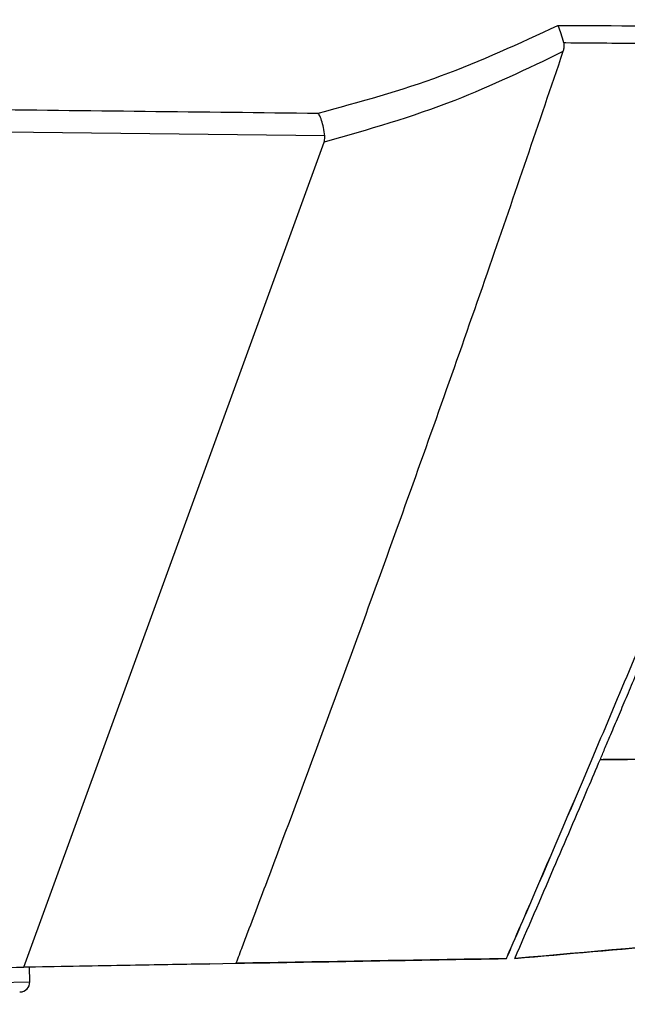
# Model space of a CAD drawing. Header units: millimetres. Extents: x -0.201 to 0.721, y -0.195 to 0.483.
# Tile 8 of 188: x -0.108 to -0.096, y 0.048 to 0.068. Entities that reach past the tile are written whole.
import ezdxf

# ---------------------------------------------------------------- set-up
doc = ezdxf.new("R2010")
doc.units = ezdxf.units.MM

msp = doc.modelspace()

# ---------------------------------------------------------------- linework, layer by layer
at = {"color": 7, "linetype": 'Continuous', "lineweight": 25}
for p, q in [((-0.108112, 0.049194), (-0.102095, 0.065735)), ((-0.096736, 0.053337), (-0.096734, 0.053337)), ((-0.150973, 0.048446), (-0.108112, 0.049194)), ((-0.109464, 0.049171), (-0.104464, 0.049258)), ((-0.104386, 0.049259), (-0.108112, 0.049194)), ((-0.107994, 0.048896), (-0.108, 0.049196)), ((-0.107992, 0.048896), (-0.107997, 0.049196)), ((-0.104962, 0.049249), (-0.104384, 0.049259)), ((-0.104462, 0.049258), (-0.104464, 0.049258)), ((-0.104386, 0.049259), (-0.103862, 0.049269)), ((-0.104384, 0.049259), (-0.10386, 0.049269)), ((-0.098442, 0.049363), (-0.098439, 0.049363)), ((-0.108753, 0.048883), (-0.107994, 0.048896))]:
    msp.add_line(p, q, dxfattribs=at)
for centre in [(-0.108194, 0.048893), (-0.108192, 0.048893)]:
    msp.add_arc(centre, 0.0002, 271, 1, dxfattribs=at)
for points, knots in [([(-0.09741, 0.068077), (-0.096267, 0.068071), (-0.094033, 0.06806), (-0.091805, 0.068148), (-0.090717, 0.068192)], [0, 0, 0, 0, 0.5117047, 1, 1, 1, 1]), ([(-0.102213, 0.066317), (-0.101384, 0.066543), (-0.099756, 0.066989), (-0.098182, 0.067718), (-0.09741, 0.068077)], [0, 0, 0, 0, 0.509032, 1, 1, 1, 1]), ([(-0.097293, 0.067725), (-0.097309, 0.067788), (-0.09734, 0.067908), (-0.097383, 0.068018), (-0.097405, 0.068068), (-0.097409, 0.068075), (-0.09741, 0.068077)], [0, 0, 0, 0, 0.476911, 0.916811, 0.985753, 1, 1, 1, 1]), ([(-0.098442, 0.049363), (-0.098435, 0.049379), (-0.098403, 0.049453), (-0.098267, 0.049765), (-0.097701, 0.051073), (-0.096653, 0.053522), (-0.095219, 0.056943), (-0.093734, 0.060562), (-0.092276, 0.064192), (-0.091328, 0.066622), (-0.090854, 0.067837)], [0, 0, 0, 0, 0.002509, 0.012231, 0.051119, 0.216513, 0.412354, 0.608208, 0.804098, 1, 1, 1, 1]), ([(-0.090854, 0.067837), (-0.091372, 0.067815), (-0.09241, 0.067769), (-0.093995, 0.067731), (-0.095609, 0.067713), (-0.096717, 0.067718), (-0.097279, 0.067725), (-0.097293, 0.067725)], [0, 0, 0, 0, 0.242072, 0.484244, 0.738683, 0.993232, 1, 1, 1, 1]), ([(-0.097308, 0.067551), (-0.097795, 0.066117), (-0.098813, 0.063122), (-0.100414, 0.058585), (-0.101822, 0.054712), (-0.102828, 0.052009), (-0.103335, 0.050659), (-0.103591, 0.049984), (-0.103742, 0.049585), (-0.10382, 0.049379), (-0.103862, 0.049269)], [0, 0, 0, 0, 0.233922, 0.488514, 0.743131, 0.870426, 0.934073, 0.965897, 0.981809, 1, 1, 1, 1]), ([(-0.097308, 0.067551), (-0.098027, 0.067204), (-0.099594, 0.066448), (-0.101217, 0.065985), (-0.102095, 0.065735)], [0, 0, 0, 0, 0.458975, 1, 1, 1, 1]), ([(-0.097293, 0.067725), (-0.09729, 0.067689), (-0.097284, 0.06763), (-0.097301, 0.067573), (-0.097308, 0.067551)], [0, 0, 0, 0, 0.6116959, 1, 1, 1, 1]), ([(-0.150973, 0.06689), (-0.150804, 0.066888), (-0.149301, 0.06687), (-0.141212, 0.066772), (-0.127442, 0.066608), (-0.112691, 0.066436), (-0.104526, 0.066343), (-0.102213, 0.066317)], [0, 0, 0, 0, 0.010429, 0.092446, 0.497672, 0.857677, 1, 1, 1, 1]), ([(-0.102079, 0.065862), (-0.108311, 0.065932), (-0.124609, 0.066114), (-0.140907, 0.066306), (-0.150973, 0.066425)], [0, 0, 0, 0, 0.382376, 1, 1, 1, 1]), ([(-0.102079, 0.065862), (-0.102087, 0.065918), (-0.102103, 0.066031), (-0.102144, 0.066179), (-0.102182, 0.066268), (-0.102206, 0.066306), (-0.102212, 0.066316), (-0.102213, 0.066317)], [0, 0, 0, 0, 0.291668, 0.582987, 0.883161, 0.98951, 1, 1, 1, 1]), ([(-0.102095, 0.065735), (-0.102087, 0.065767), (-0.102075, 0.065809), (-0.102079, 0.065852), (-0.102079, 0.065862)], [0, 0, 0, 0, 0.761706, 1, 1, 1, 1]), ([(-0.096562, 0.053352), (-0.096533, 0.053422), (-0.096473, 0.053563), (-0.096354, 0.053845), (-0.096216, 0.054171), (-0.096057, 0.054549), (-0.09589, 0.054945), (-0.095772, 0.055228), (-0.095712, 0.05537)], [0, 0, 0, 0, 0.128565, 0.261397, 0.441578, 0.623014, 0.80966, 1, 1, 1, 1]), ([(-0.075567, 0.055351), (-0.077251, 0.05506), (-0.080619, 0.054479), (-0.085803, 0.053868), (-0.091094, 0.053467), (-0.094708, 0.053361), (-0.096536, 0.053352), (-0.096562, 0.053352)], [0, 0, 0, 0, 0.245016, 0.490024, 0.742156, 0.99635, 1, 1, 1, 1]), ([(-0.096562, 0.053352), (-0.096146, 0.053357), (-0.094065, 0.053378), (-0.090325, 0.053524), (-0.085364, 0.053922), (-0.080432, 0.054511), (-0.07719, 0.055071), (-0.075567, 0.055351)], [0, 0, 0, 0, 0.05868, 0.293485, 0.528287, 0.763807, 1, 1, 1, 1]), ([(-0.098439, 0.049363), (-0.098433, 0.049379), (-0.0984, 0.049453), (-0.098265, 0.049765), (-0.097699, 0.051073), (-0.097165, 0.052324), (-0.096734, 0.053337)], [0, 0, 0, 0, 0.01159, 0.056493, 0.236103, 1, 1, 1, 1]), ([(-0.098272, 0.049366), (-0.098012, 0.049966), (-0.097521, 0.051102), (-0.096953, 0.052432), (-0.096643, 0.053161), (-0.096562, 0.053352)], [0, 0, 0, 0, 0.452162, 0.856395, 1, 1, 1, 1]), ([(-0.098272, 0.049366), (-0.096185, 0.049549), (-0.092011, 0.049914), (-0.084892, 0.050537), (-0.076919, 0.051234), (-0.071077, 0.051745), (-0.068154, 0.052001)], [0, 0, 0, 0, 0.205797, 0.411726, 0.705669, 1, 1, 1, 1]), ([(-0.068151, 0.052001), (-0.07019, 0.051823), (-0.074268, 0.051466), (-0.08135, 0.050846), (-0.089341, 0.050147), (-0.095311, 0.049625), (-0.098269, 0.049366)], [0, 0, 0, 0, 0.205443, 0.411019, 0.7081, 1, 1, 1, 1]), ([(-0.098442, 0.049363), (-0.099345, 0.049347), (-0.101151, 0.049316), (-0.102958, 0.049284), (-0.103862, 0.049269)], [0, 0, 0, 0, 0.4999062, 1, 1, 1, 1]), ([(-0.10386, 0.049269), (-0.102956, 0.049284), (-0.101149, 0.049316), (-0.099342, 0.049347), (-0.098439, 0.049363)], [0, 0, 0, 0, 0.499906, 1, 1, 1, 1])]:
    msp.add_open_spline(points, degree=3, knots=knots, dxfattribs=at)

doc.saveas('drawing.dxf')
